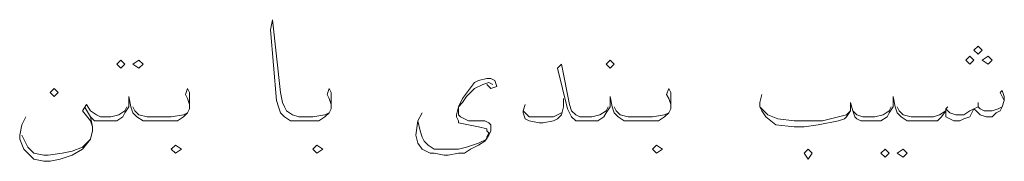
# Model space of a CAD drawing. Header units: metres. Extents: x -18 to 342, y 4 to 63.
# Tile 117 of 173: x 233.676 to 238.366, y 28.351 to 29.025. Entities that reach past the tile are written whole.
import ezdxf

# ---------------------------------------------------------------- set-up
doc = ezdxf.new("R2010")
doc.units = ezdxf.units.M
doc.header["$MEASUREMENT"] = 0
doc.layers.add('PDF2_textt', color=7, linetype='Continuous')

msp = doc.modelspace()

# ---------------------------------------------------------------- linework, layer by layer
at = {"layer": 'PDF2_textt', "lineweight": 20}
for points in [[(235.1589, 28.6015), (235.1589, 28.6207), (235.1492, 28.6496), (235.1396, 28.6689), (235.1492, 28.6978), (235.1589, 28.6785), (235.1589, 28.64), (235.1589, 28.6303), (235.1589, 28.6015), (235.1492, 28.5822), (235.13, 28.5629), (235.1011, 28.5437), (235.0625, 28.5437), (235.0048, 28.5437), (234.9662, 28.5437), (234.9373, 28.5629), (234.9181, 28.5822), (234.9084, 28.6111), (234.8988, 28.64), (234.8699, 28.9771), (234.8795, 29.0252), (234.9181, 28.6785), (234.9277, 28.6303), (234.9373, 28.6111), (234.947, 28.5918), (234.9759, 28.5726), (235.0048, 28.5629), (235.0722, 28.5629), (235.13, 28.5726), (235.1492, 28.5822)], [(236.7769, 28.6015), (236.7769, 28.6207), (236.7673, 28.6496), (236.7576, 28.6689), (236.7673, 28.6978), (236.7769, 28.6785), (236.7769, 28.64), (236.7769, 28.6303), (236.7769, 28.6015), (236.7673, 28.5822), (236.748, 28.5629), (236.7191, 28.5437), (236.6806, 28.5437), (236.6228, 28.5437), (236.5843, 28.5437), (236.5554, 28.5437), (236.5265, 28.5629), (236.5072, 28.5822), (236.4976, 28.6111), (236.488, 28.6592), (236.488, 28.6111), (236.4687, 28.5822), (236.4591, 28.5629), (236.4302, 28.5437), (236.4013, 28.5437), (236.3531, 28.5437), (236.3435, 28.5437), (236.3242, 28.5437), (236.305, 28.5629), (236.2857, 28.6015), (236.2375, 28.7941), (236.2568, 28.8133), (236.2953, 28.6207), (236.305, 28.5918), (236.3242, 28.5726), (236.3435, 28.5629), (236.3531, 28.5629), (236.4013, 28.5629), (236.4398, 28.5726), (236.4687, 28.5918), (236.4783, 28.6111)], [(235.9293, 28.717), (235.9101, 28.7267), (235.8812, 28.717), (235.8427, 28.6978), (235.8041, 28.6592), (235.7849, 28.6303), (235.7656, 28.6111), (235.7656, 28.5726), (235.7752, 28.5629), (235.8138, 28.5437), (235.8908, 28.5437), (235.9101, 28.534), (235.9197, 28.5244), (235.9197, 28.4955), (235.9101, 28.4762), (235.8908, 28.4474), (235.8619, 28.4281), (235.8234, 28.4088), (235.7945, 28.3896), (235.7656, 28.3896), (235.7175, 28.3799), (235.6982, 28.3799), (235.65, 28.3896), (235.6308, 28.3896), (235.5923, 28.4088), (235.573, 28.4377), (235.5634, 28.4762), (235.573, 28.5437), (235.5923, 28.5822)], [(235.9005, 28.717), (235.9197, 28.6978), (235.9486, 28.7074), (235.939, 28.7363), (235.9197, 28.7459), (235.9005, 28.7459), (235.8619, 28.7363), (235.8427, 28.7267), (235.8138, 28.6881), (235.7849, 28.6496), (235.7656, 28.6111), (235.756, 28.5726), (235.756, 28.5629), (235.7656, 28.5437), (235.7656, 28.534), (235.8138, 28.5244), (235.8619, 28.5148), (235.9005, 28.5051), (235.9005, 28.4955), (235.9101, 28.4859), (235.9005, 28.4666), (235.9005, 28.457), (235.8619, 28.4377), (235.8041, 28.4185), (235.7656, 28.4088), (235.7078, 28.4088), (235.6789, 28.4088), (235.65, 28.4088), (235.6211, 28.4281), (235.6019, 28.4474), (235.5923, 28.4666), (235.5826, 28.4955), (235.573, 28.5437)], [(234.4847, 28.6015), (234.4847, 28.6207), (234.475, 28.6496), (234.4654, 28.6689), (234.475, 28.6978), (234.4847, 28.6785), (234.4847, 28.64), (234.4847, 28.6303), (234.4847, 28.6015), (234.475, 28.5822), (234.4558, 28.5629), (234.4269, 28.5437), (234.3884, 28.5437), (234.3306, 28.5437), (234.292, 28.5437), (234.2631, 28.5437), (234.2343, 28.5629), (234.215, 28.5822), (234.2054, 28.6111), (234.1957, 28.6592), (234.1957, 28.6111), (234.1765, 28.5822), (234.1668, 28.5629), (234.1379, 28.5437), (234.1091, 28.5437), (234.0609, 28.5437), (234.0513, 28.5437), (234.032, 28.5437), (234.0127, 28.5629), (233.9838, 28.6111)], [(238.366, 28.64), (238.3468, 28.6785), (238.3564, 28.6881), (238.366, 28.6592), (238.366, 28.64), (238.3564, 28.6111), (238.3468, 28.5918), (238.3275, 28.5822), (238.3083, 28.5629), (238.2794, 28.5629), (238.2505, 28.5726), (238.2312, 28.5918), (238.2216, 28.6015), (238.2023, 28.5629), (238.1734, 28.5533), (238.1542, 28.5437), (238.1253, 28.5437), (238.106, 28.5533), (238.0867, 28.5629), (238.0867, 28.5918), (238.0675, 28.5629), (238.0482, 28.5437), (238.0193, 28.5437), (237.9712, 28.5437), (237.9326, 28.5437), (237.9037, 28.5437), (237.8748, 28.5629), (237.8556, 28.5822), (237.846, 28.6111), (237.8363, 28.6592), (237.8363, 28.6111), (237.8171, 28.5822), (237.8074, 28.5629), (237.7785, 28.5437), (237.7496, 28.5437), (237.7015, 28.5437), (237.6822, 28.5437), (237.663, 28.5533), (237.6533, 28.5629), (237.6437, 28.5918), (237.6341, 28.6303), (237.6341, 28.5918), (237.6148, 28.5629), (237.6052, 28.5533), (237.5763, 28.5437), (237.48, 28.5244), (237.4126, 28.5148), (237.3644, 28.5148), (237.2777, 28.5244), (237.2296, 28.5629), (237.2103, 28.5918), (237.2007, 28.6111), (237.2007, 28.6303), (237.2103, 28.6689)], [(234.1861, 28.6111), (234.1765, 28.5918), (234.1476, 28.5726), (234.1091, 28.5629), (234.0609, 28.5629), (234.0416, 28.5726), (234.0127, 28.5918), (233.9935, 28.6207), (233.9742, 28.5918), (234.0127, 28.5437), (234.0224, 28.5148)], [(236.2664, 28.6496), (236.2664, 28.6111), (236.2568, 28.5726), (236.2375, 28.5533), (236.2183, 28.5437), (236.1701, 28.534), (236.1509, 28.534), (236.1027, 28.5437), (236.0834, 28.5533), (236.0738, 28.5822), (236.0738, 28.5918), (236.0834, 28.6207)], [(238.2408, 28.6303), (238.2408, 28.6111)], [(234.215, 28.6111), (234.2246, 28.5918), (234.2439, 28.5726), (234.2824, 28.5629), (234.3306, 28.5629), (234.398, 28.5629), (234.4558, 28.5726), (234.475, 28.5822)], [(236.0738, 28.5918), (236.1027, 28.5629), (236.1509, 28.5629), (236.1701, 28.5629), (236.2183, 28.5629), (236.2375, 28.5726), (236.2568, 28.5822)], [(236.5072, 28.6111), (236.5169, 28.5918), (236.5361, 28.5726), (236.5746, 28.5629), (236.6228, 28.5629), (236.6902, 28.5629), (236.748, 28.5726), (236.7673, 28.5822)], [(237.2007, 28.6111), (237.2392, 28.5726), (237.2873, 28.5533), (237.3644, 28.5437), (237.3933, 28.5437), (237.4992, 28.5437), (237.5763, 28.5629), (237.6148, 28.5726), (237.6341, 28.5918)], [(237.8267, 28.6111), (237.8171, 28.5918), (237.7882, 28.5726), (237.7496, 28.5629), (237.7015, 28.5629), (237.6919, 28.5629), (237.663, 28.5726), (237.6437, 28.5918)], [(237.8556, 28.6111), (237.8652, 28.5918), (237.8845, 28.5726), (237.923, 28.5629), (237.9712, 28.5629), (238.0289, 28.5629), (238.0578, 28.5726), (238.0867, 28.5918), (238.0867, 28.6015), (238.106, 28.5822), (238.1349, 28.5726), (238.1734, 28.5726), (238.2023, 28.5918), (238.2216, 28.6015), (238.2408, 28.6111), (238.2505, 28.6015), (238.2697, 28.5918), (238.3083, 28.5918), (238.3371, 28.6015), (238.3564, 28.6111)], [(238.0964, 28.6111), (238.0867, 28.6015)], [(234.0127, 28.5629), (234.0224, 28.5148), (234.0224, 28.4955), (234.0127, 28.457), (233.9742, 28.4088), (233.9261, 28.3799), (233.8683, 28.3607), (233.8201, 28.351), (233.7912, 28.351), (233.7431, 28.3607), (233.7142, 28.3896), (233.6949, 28.4088), (233.6756, 28.457), (233.6756, 28.4762), (233.6853, 28.5244), (233.7045, 28.5629)], [(233.6853, 28.4762), (233.6949, 28.457), (233.7142, 28.4185), (233.7431, 28.3896), (233.7912, 28.3799), (233.8105, 28.3799), (233.8779, 28.3896), (233.9261, 28.3992), (233.9742, 28.4185), (234.0127, 28.457)]]:
    msp.add_lwpolyline(points, dxfattribs=at)
for points in [[(238.2408, 28.8615), (238.2601, 28.8808), (238.2408, 28.9), (238.2216, 28.8808)], [(238.2023, 28.8133), (238.2216, 28.8326), (238.2023, 28.8519), (238.183, 28.8326)], [(238.289, 28.8133), (238.3083, 28.8326), (238.289, 28.8519), (238.2601, 28.8326)], [(234.1572, 28.8326), (234.1765, 28.8133), (234.1572, 28.7941), (234.1379, 28.8133)], [(234.2439, 28.8326), (234.2631, 28.8133), (234.2439, 28.7941), (234.215, 28.8133)], [(236.488, 28.7941), (236.5072, 28.8133), (236.488, 28.8326), (236.4687, 28.8133)], [(233.8394, 28.6978), (233.8586, 28.6785), (233.8394, 28.6592), (233.8201, 28.6785)], [(234.4172, 28.3896), (234.4461, 28.4088), (234.4172, 28.4281), (234.398, 28.4088)], [(235.0914, 28.3896), (235.1203, 28.4088), (235.0914, 28.4281), (235.0722, 28.4088)], [(236.7095, 28.3896), (236.7384, 28.4088), (236.7095, 28.4281), (236.6902, 28.4088)], [(237.4318, 28.3607), (237.4511, 28.3896), (237.4318, 28.4088), (237.4126, 28.3896)], [(237.7978, 28.4088), (237.8171, 28.3896), (237.7978, 28.3703), (237.7785, 28.3896)], [(237.8845, 28.4088), (237.9037, 28.3896), (237.8845, 28.3703), (237.8556, 28.3896)]]:
    msp.add_lwpolyline(points, close=True, dxfattribs=at)

doc.saveas('drawing.dxf')
